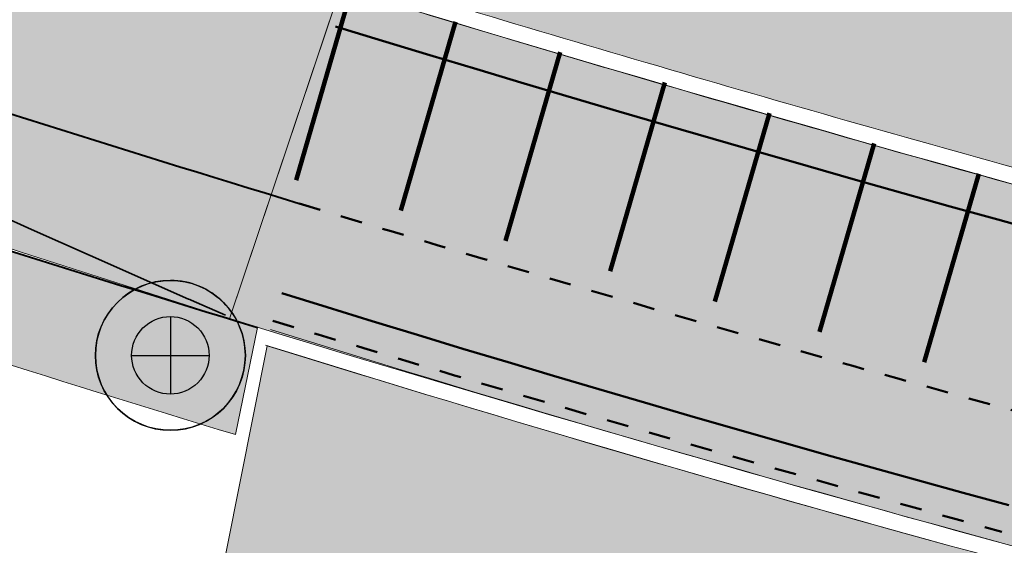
# Model space of a CAD drawing. Header units: metres. Extents: x 538891 to 1080079, y 6588829 to 13178720.
# Tile 226 of 256: x 539683 to 539692, y 6589350 to 6589355. Entities that reach past the tile are written whole.
import ezdxf

# ---------------------------------------------------------------- set-up
doc = ezdxf.new("R2010")
doc.units = ezdxf.units.M
doc.header["$LTSCALE"] = 0.4
doc.linetypes.add('#16_019061_PP_TL_liiklusskeem$0$VIA31', pattern=[1, 0.5, -0.5])
doc.linetypes.add('#9_DASHED', pattern=[47.625, 31.75, -15.875])
doc.layers.add('KOLDE PST', color=7, linetype='Continuous')
doc.styles.add('Arial', font='arial.ttf')
doc.linetypes.add('#15_019061_PP_ELV-4-01_v01_Puhas$0$KABEL3', pattern='A,7.5,-1.659124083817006,-0.8408759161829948,["y",Arial,S=1.199999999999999,R=180,X=-0.8408759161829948,Y=0.1340145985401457],0,5.5,0,-0.8408759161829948,["y",Arial,S=1.199999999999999,R=0,X=-0.8408759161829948,Y=-0.5999999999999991],-1.659124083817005', length=18)

# ---------------------------------------------------------------- blocks, each defined once
blk = doc.blocks.new('#9_019061_PP_TL (2D)')
at = {"linetype": 'Continuous', "lineweight": 0, "true_color": 0xffdf7f}
h = blk.add_hatch(color=41, dxfattribs=at)
edge = h.paths.add_edge_path()
edge.add_arc((539039.4154101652, 6589463.244350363), 48.29997429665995, 66.57314219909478, 76.14185816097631, ccw=False)
edge.add_line((539058.6184198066, 6589507.562878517), (539066.0345749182, 6589504.349493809))
edge.add_arc((539086.589352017, 6589551.787756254), 51.69997684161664, 246.5731409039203, 263.6668443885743)
edge.add_line((539080.8863548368, 6589500.403289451), (539120.7231832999, 6589495.981924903))
edge.add_arc((539112.6374951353, 6589423.129258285), 73.29999581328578, 66.82796386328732, 83.66684102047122, ccw=False)
edge.add_line((539141.4805500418, 6589490.515960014), (539168.781217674, 6589478.830647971))
edge.add_arc((539204.8645496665, 6589563.132979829), 91.70000002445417, 246.827964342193, 267.830195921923)
edge.add_line((539201.3926800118, 6589471.498727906), (539210.4155722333, 6589471.156865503))
edge.add_arc((539208.5868775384, 6589422.891496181), 48.29999999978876, 71.30953512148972, 87.83019592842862, ccw=False)
edge.add_line((539224.0648710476, 6589468.644329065), (539232.0216122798, 6589465.952596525))
edge.add_arc((539222.407951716, 6589437.534687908), 29.99999999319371, 32.623453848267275, 71.30953511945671, ccw=False)
edge.add_line((539247.6749051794, 6589453.708155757), (539249.0157836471, 6589451.613372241))
edge.add_line((539249.0157836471, 6589451.613372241), (539252.5125743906, 6589453.823353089))
edge.add_line((539252.5125743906, 6589453.823353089), (539252.222101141, 6589454.28296077))
edge.add_arc((539255.6034059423, 6589456.419959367), 3.999998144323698, 78.34070675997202, 212.2930555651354, ccw=False)
edge.add_line((539256.4117717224, 6589460.337424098), (539306.7314928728, 6589449.954046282))
edge.add_arc((539266.3134001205, 6589254.080679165), 199.9999954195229, 69.38189835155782, 78.34076937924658, ccw=False)
edge.add_arc((539390.1600926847, 6589583.253643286), 151.6999385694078, 249.3818962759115, 260.1262747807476)
edge.add_line((539364.146992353, 6589433.800674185), (539400.3056453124, 6589427.507063))
edge.add_arc((539374.8755807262, 6589281.403813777), 148.2998571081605, 76.54589760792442, 80.12627433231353, ccw=False)
edge.add_line((539409.3799683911, 6589425.633820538), (539415.6764660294, 6589424.127498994))
edge.add_line((539415.6764660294, 6589424.127498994), (539461.9164176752, 6589412.655971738))
edge.add_line((539461.9164176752, 6589412.655971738), (539501.0212698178, 6589403.156877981))
edge.add_arc((539453.8114742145, 6589208.80864604), 200.0000001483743, 68.66850267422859, 76.34653551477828, ccw=False)
edge.add_line((539526.5641454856, 6589395.106925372), (539542.9704975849, 6589388.699963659))
edge.add_arc((539635.0753794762, 6589624.553585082), 253.2000000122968, 248.6685026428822, 261.8880643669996)
edge.add_arc((539543.2849724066, 6588980.562303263), 397.2999999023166, 71.92422893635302, 81.88806437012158, ccw=False)
edge.add_arc((539703.1845637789, 6589464.417768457), 112.3042545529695, 250.96499781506, 252.4606867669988)
edge.add_arc((539871.3742939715, 6589937.521631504), 614.357186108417, 250.8007736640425, 252.2964588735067)
edge.add_line((539684.5532260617, 6589352.258749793), (539685.5730097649, 6589355.293153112))
edge.add_arc((539758.7057676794, 6589594.356928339), 249.9997778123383, 250.6606811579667, 252.9904383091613, ccw=False)
edge.add_arc((539543.2849724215, 6588980.562303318), 400.4999998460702, 70.66068219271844, 78.54997938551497)
edge.add_arc((539623.1864813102, 6589375.051845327), 2.00000000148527, 166.3465355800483, 258.5499793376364, ccw=False)
edge.add_line((539621.2429989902, 6589375.523943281), (539622.1456133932, 6589379.239729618))
edge.add_line((539622.1456133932, 6589379.239729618), (539618.2586487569, 6589380.18392553))
edge.add_line((539618.2586487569, 6589380.18392553), (539617.2645513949, 6589376.091531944))
edge.add_arc((539615.3210694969, 6589376.563629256), 1.999999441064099, 259.6901167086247, 346.3465505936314, ccw=False)
edge.add_arc((539543.2849725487, 6588980.562304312), 400.499998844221, 79.69013183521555, 81.88806437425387)
edge.add_arc((539635.0753794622, 6589624.553585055), 249.9999999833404, 248.668502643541, 261.88806437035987, ccw=False)
edge.add_line((539544.134540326, 6589391.680736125), (539527.7281882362, 6589398.087697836))
edge.add_arc((539453.8114743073, 6589208.808646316), 203.1999998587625, 68.66850266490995, 76.34653552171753)
edge.add_line((539501.7766265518, 6589406.266449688), (539462.6793608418, 6589415.763700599))
edge.add_line((539462.6793608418, 6589415.763700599), (539428.9086092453, 6589424.141782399))
edge.add_arc((539429.3901842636, 6589426.08293785), 1.999999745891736, 166.0669591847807, 256.06697375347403, ccw=False)
edge.add_line((539427.4490289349, 6589426.564513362), (539427.4851470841, 6589426.710100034))
edge.add_line((539427.4851470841, 6589426.710100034), (539423.6028358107, 6589427.673250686))
edge.add_line((539423.6028358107, 6589427.673250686), (539423.5765020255, 6589427.567103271))
edge.add_arc((539421.635346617, 6589428.048678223), 1.999999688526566, 256.5458904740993, 346.0669753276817, ccw=False)
edge.add_line((539421.170013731, 6589426.103565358), (539410.1245006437, 6589428.746001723))
edge.add_arc((539374.8755813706, 6589281.403816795), 151.4998540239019, 76.54589761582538, 80.12627434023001)
edge.add_line((539400.8543728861, 6589430.659664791), (539364.6957199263, 6589436.953275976))
edge.add_arc((539390.160108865, 6589583.253702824), 148.4999999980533, 248.6969164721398, 260.12627261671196, ccw=False)
edge.add_line((539336.2098552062, 6589444.900458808), (539332.5649809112, 6589446.321761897))
edge.add_arc((539259.5728721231, 6589259.245281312), 200.8119954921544, 68.68563534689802, 74.77494262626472)
edge.add_arc((539312.8319477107, 6589454.93936929), 1.999999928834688, 166.0669644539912, 254.8231364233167, ccw=False)
edge.add_line((539310.8907921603, 6589455.420944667), (539310.9409658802, 6589455.623187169))
edge.add_line((539310.9409658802, 6589455.623187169), (539305.9872836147, 6589456.852130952))
edge.add_line((539305.9872836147, 6589456.852130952), (539305.9427732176, 6589456.672716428))
edge.add_arc((539304.0016178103, 6589457.154291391), 1.999999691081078, 258.3407607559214, 346.0669749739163, ccw=False)
edge.add_line((539303.5974366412, 6589455.195558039), (539232.7135843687, 6589469.822304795))
edge.add_arc((539252.9225889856, 6589567.758824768), 99.99982906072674, 252.9836061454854, 258.3407738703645, ccw=False)
edge.add_arc((539208.5868928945, 6589422.891557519), 51.49993684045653, 72.9836072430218, 78.65987112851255)
edge.add_arc((539219.1067407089, 6589475.347024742), 1.999999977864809, 165.7554892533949, 258.6598684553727, ccw=False)
edge.add_line((539217.1682317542, 6589475.839145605), (539217.8961277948, 6589478.706394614))
edge.add_line((539217.8961277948, 6589478.706394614), (539213.0431669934, 6589479.910350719))
edge.add_line((539213.0431669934, 6589479.910350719), (539212.0202843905, 6589475.881122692))
edge.add_arc((539210.0817755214, 6589476.373243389), 1.9999998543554, 267.8301925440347, 345.7554932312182, ccw=False)
edge.add_line((539210.0060530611, 6589474.374677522), (539201.5138357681, 6589474.696433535))
edge.add_arc((539204.8645496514, 6589563.132979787), 88.499999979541, 246.8279643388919, 267.83019593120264, ccw=False)
edge.add_line((539170.0403961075, 6589481.772495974), (539142.7397284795, 6589493.457808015))
edge.add_arc((539112.6374951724, 6589423.129258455), 76.49999564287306, 66.82796385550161, 83.66684101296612)
edge.add_line((539121.0761738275, 6589499.162396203), (539081.2393453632, 6589503.58376075))
edge.add_arc((539086.5893523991, 6589551.787757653), 48.49997827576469, 246.573140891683, 263.6668443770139, ccw=False)
edge.add_line((539067.30682455, 6589507.285712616), (539059.8906694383, 6589510.499097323))
edge.add_arc((539039.4154784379, 6589463.244549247), 51.49976466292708, 66.5731240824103, 76.14187874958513)
edge.add_line((539051.7506227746, 6589513.245248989), (539050.9841624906, 6589510.138395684))
at = {"linetype": 'Continuous', "lineweight": 0, "true_color": 0xffcdcd}
h = blk.add_hatch(color=254, dxfattribs=at)
edge = h.paths.add_edge_path()
edge.add_arc((539680.9096223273, 6589359.915410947), 4.999997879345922, 57.26969245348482, 76.18666100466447, ccw=False)
edge.add_arc((539680.3689361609, 6589359.074184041), 5.999999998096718, -13.446117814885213, 57.26969648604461, ccw=False)
edge.add_line((539686.2044703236, 6589357.678999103), (539685.664840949, 6589355.421932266))
edge.add_arc((539758.8497444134, 6589594.853499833), 250.3667422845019, 253.0036488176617, 254.6611451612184)
edge.add_line((539692.620956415, 6589353.405258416), (539693.814114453, 6589356.496848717))
edge.add_arc((539699.4117061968, 6589354.33653309), 5.999999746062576, 76.02902143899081, 158.8965723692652, ccw=False)
edge.add_line((539700.8602884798, 6589360.159041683), (539682.1034195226, 6589364.770802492))
at = {"linetype": 'Continuous', "lineweight": 0, "true_color": 0xffdf7f}
h = blk.add_hatch(color=41, dxfattribs=at)
edge = h.paths.add_edge_path()
edge.add_line((540093.1978481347, 6589254.743324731), (540093.146, 6589254.465))
edge.add_line((540093.146, 6589254.465), (540094.3853489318, 6589252.136326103))
edge.add_line((540094.3853489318, 6589252.136326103), (540094.986, 6589252.456))
edge.add_line((540094.986, 6589252.456), (540103.6059195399, 6589257.074582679))
edge.add_arc((540150.834169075, 6589168.929855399), 100.0000025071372, 116.44621425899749, 118.18255976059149, ccw=False)
edge.add_arc((540095.9215872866, 6589279.326861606), 23.29999999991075, 296.4462142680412, 299.24814112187)
edge.add_line((540107.3058026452, 6589258.997335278), (540112.4282403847, 6589261.865819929))
edge.add_arc((540122.2000990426, 6589244.415582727), 20.00000000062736, 105.1498865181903, 119.2481410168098, ccw=False)
edge.add_arc((540113.5234440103, 6589276.461731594), 13.19999999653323, 285.1498865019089, 311.7372745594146)
edge.add_line((540122.3108945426, 6589266.611822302), (540125.4900468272, 6589269.448055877))
edge.add_arc((540132.1472063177, 6589261.986003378), 9.999999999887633, 119.87563034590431, 131.7372745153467, ccw=False)
edge.add_line((540127.1660165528, 6589270.657090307), (540132.8249590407, 6589273.907924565))
edge.add_line((540132.8249590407, 6589273.907924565), (540146.319758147, 6589281.701715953))
edge.add_arc((540147.3200050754, 6589279.969807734), 1.999999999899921, 28.428544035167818, 120.0081686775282, ccw=False)
edge.add_line((540149.0788281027, 6589280.921932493), (540157.6423817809, 6589285.608110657))
edge.add_line((540157.6423817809, 6589285.608110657), (540157.7559090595, 6589285.670560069))
edge.add_line((540157.7559090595, 6589285.670560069), (540156.315, 6589288.29))
edge.add_line((540156.315, 6589288.29), (540156.1928396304, 6589288.20295493))
edge.add_line((540156.1928396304, 6589288.20295493), (540155.2166624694, 6589289.572936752))
edge.add_arc((540152.0812130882, 6589287.338780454), 3.849999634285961, 35.47167339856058, 120.0081736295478)
edge.add_line((540150.1557376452, 6589290.672703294), (540146.7880922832, 6589288.727752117))
edge.add_arc((540143.9973105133, 6589287.55258505), 3.028115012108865, -59.781962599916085, 22.8354164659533, ccw=False)
edge.add_line((540145.5213365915, 6589284.935941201), (540131.2277688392, 6589276.680828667))
edge.add_line((540131.2277688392, 6589276.680828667), (540125.1700361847, 6589273.199508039))
edge.add_arc((540132.9624128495, 6589260.971070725), 14.500200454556, 122.5066748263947, 131.4711661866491)
edge.add_line((540123.359755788, 6589271.835912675), (540120.1806034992, 6589268.999679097))
edge.add_arc((540113.5234440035, 6589276.461731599), 10.00000000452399, 285.1532856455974, 311.7372745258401, ccw=False)
edge.add_arc((540122.2020001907, 6589244.416097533), 23.19999999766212, 105.1532856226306, 119.2515382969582)
edge.add_line((540110.8654439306, 6589264.657700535), (540105.5631319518, 6589261.689038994))
edge.add_arc((540097.3547711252, 6589276.347235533), 16.79999741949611, 259.4475243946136, 299.2481442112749, ccw=False)
edge.add_line((540094.2780870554, 6589259.831366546), (540081.8364144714, 6589262.146484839))
edge.add_line((540081.8364144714, 6589262.146484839), (540052.5990385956, 6589269.509689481))
edge.add_arc((540053.5759037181, 6589273.38857135), 3.999998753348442, 182.0300320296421, 255.8644724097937, ccw=False)
edge.add_line((540049.5784153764, 6589273.246878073), (540048.6421167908, 6589273.47981982))
edge.add_line((540048.6421167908, 6589273.47981982), (540045.8175890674, 6589274.18253414))
edge.add_line((540045.8175890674, 6589274.18253414), (540045.3008038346, 6589274.31110515))
edge.add_arc((540042.4250705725, 6589275.165598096), 2.999999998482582, 255.8644589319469, 343.4512541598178, ccw=False)
edge.add_line((540041.6924208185, 6589272.256435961), (540018.8726568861, 6589277.988506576))
edge.add_arc((539971.0356544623, 6589087.090992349), 196.7999993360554, 75.931946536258, 79.22948156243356)
edge.add_line((540007.8128223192, 6589280.424071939), (540002.0095884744, 6589281.522610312))
edge.add_line((540002.0095884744, 6589281.522610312), (539997.5083307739, 6589282.378870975))
edge.add_arc((540016.8261046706, 6589383.72755512), 103.1733113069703, 256.3749796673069, 259.2084670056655, ccw=False)
edge.add_line((539992.5219253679, 6589283.457723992), (539978.8204607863, 6589286.891173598))
edge.add_line((539978.8204607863, 6589286.891173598), (539967.7381795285, 6589289.668282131))
edge.add_arc((539845.423242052, 6588801.560409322), 503.1999994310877, 75.93194653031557, 78.32380173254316)
edge.add_line((539947.2611047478, 6589294.347674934), (539874.8046918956, 6589309.321288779))
edge.add_arc((539935.5188388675, 6589603.11337881), 299.9999996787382, 251.5059453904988, 258.32380175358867, ccw=False)
edge.add_line((539840.3569638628, 6589318.606406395), (539826.6230317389, 6589323.200131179))
edge.add_line((539826.6230317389, 6589323.200131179), (539808.2266117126, 6589329.353364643))
edge.add_arc((539791.8904898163, 6589280.513000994), 51.5000000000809, 71.50594538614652, 90.80280647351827)
edge.add_line((539791.16891519, 6589332.007945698), (539784.033388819, 6589331.907958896))
edge.add_arc((539783.7741823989, 6589350.406142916), 18.50000000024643, 240.81113341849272, 270.80280648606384, ccw=False)
edge.add_line((539774.7519168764, 6589334.255331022), (539767.5996946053, 6589338.250749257))
edge.add_arc((539742.4836581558, 6589293.290381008), 51.50000000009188, 60.81113342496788, 86.64022575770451)
edge.add_line((539745.501842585, 6589344.701863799), (539744.0544562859, 6589344.786834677))
edge.add_arc((539759.0023569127, 6589597.263033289), 252.9183081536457, 256.8586961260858, 266.6117478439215, ccw=False)
edge.add_arc((539764.853003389, 6589615.75906929), 272.2642298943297, 253.0709250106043, 256.5446531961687, ccw=False)
edge.add_line((539685.5730097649, 6589355.293153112), (539684.5532260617, 6589352.258749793))
edge.add_arc((539759.8512220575, 6589598.28517938), 257.2912595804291, 252.982927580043, 256.6528358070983)
edge.add_arc((539758.7736295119, 6589595.019502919), 253.8651996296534, 256.7193256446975, 266.6337127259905)
edge.add_line((539743.8669186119, 6589341.592334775), (539745.3143049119, 6589341.507363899))
edge.add_arc((539742.4836581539, 6589293.290381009), 48.30000000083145, 60.811133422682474, 86.64022575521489, ccw=False)
edge.add_line((539766.0390865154, 6589335.457095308), (539773.1913087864, 6589331.461677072))
edge.add_arc((539783.7741823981, 6589350.406142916), 21.7000000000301, 240.8111334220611, 270.8028064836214)
edge.add_line((539784.078224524, 6589328.708273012), (539791.2137508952, 6589328.808259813))
edge.add_arc((539791.8904898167, 6589280.513000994), 48.3000000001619, 71.50594538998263, 90.80280647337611, ccw=False)
edge.add_line((539807.2115517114, 6589326.318623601), (539825.6079717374, 6589320.165390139))
edge.add_line((539825.6079717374, 6589320.165390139), (539839.3419038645, 6589315.571665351))
edge.add_arc((539935.5188389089, 6589603.113378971), 303.199999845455, 251.5059453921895, 258.3238017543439)
edge.add_line((539874.1570743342, 6589306.18750648), (539946.6134871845, 6589291.213892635))
edge.add_arc((539798.6152191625, 6588593.75043412), 712.992821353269, 75.34255523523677, 78.01982117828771, ccw=False)
edge.add_line((539979.0305354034, 6589283.539588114), (539984.2978633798, 6589282.21964855))
edge.add_line((539984.2978633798, 6589282.21964855), (539986.2420131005, 6589281.732464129))
edge.add_line((539986.2420131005, 6589281.732464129), (539991.7600409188, 6589280.349701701))
edge.add_arc((540017.0775393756, 6589385.404899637), 108.0628073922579, 256.4505182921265, 259.195893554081)
edge.add_line((539996.8209807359, 6589279.257633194), (540001.3222383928, 6589278.401372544))
edge.add_line((540001.3222383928, 6589278.401372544), (540007.1755068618, 6589277.287870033))
edge.add_line((540007.1755068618, 6589277.287870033), (540012.1499633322, 6589276.272270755))
edge.add_arc((539969.6586743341, 6589080.838163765), 199.9999995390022, 75.93194654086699, 77.73365481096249, ccw=False)
edge.add_line((540018.2735142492, 6589274.839702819), (540029.9987836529, 6589271.901467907))
edge.add_line((540029.9987836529, 6589271.901467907), (540081.0935137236, 6589259.033659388))
edge.add_line((540081.0935137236, 6589259.033659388), (540086.8792785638, 6589257.955204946))
edge.add_line((540086.8792785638, 6589257.955204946), (540091.5981096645, 6589257.075741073))
edge.add_arc((540091.2316730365, 6589255.109596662), 1.999999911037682, -10.552474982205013, 79.44272560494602, ccw=False)
at = {"linetype": 'Continuous', "lineweight": 0, "true_color": 0xd7cdff}
h = blk.add_hatch(color=254, dxfattribs=at)
edge = h.paths.add_edge_path()
edge.add_line((539691.2316864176, 6589348.216898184), (539691.5844156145, 6589350.061943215))
edge.add_arc((539741.5058885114, 6589533.563959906), 190.1713532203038, 252.6835264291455, 254.7810787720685, ccw=False)
edge.add_line((539684.9015045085, 6589352.012073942), (539684.405, 6589349.522))
edge.add_line((539684.405, 6589349.522), (539691.2316864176, 6589348.216898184))
at = {"color": 41, "linetype": 'Continuous', "lineweight": 9, "true_color": 0xffdf7f, "flags": 128}
for points in [[(539526.5641454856, 6589395.106925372), (539542.9704975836, 6589388.69996366, 0.05774527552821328), (539599.3469689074, 6589373.887032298, -0.04350284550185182), (539666.5570124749, 6589358.254365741, 0.006526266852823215), (539669.340540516, 6589357.334493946, 0.006526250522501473), (539684.5532260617, 6589352.258749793), (539685.5730097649, 6589355.293153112, -0.01016583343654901), (539675.9153432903, 6589358.463658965, 0.03443715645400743), (539622.7894551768, 6589373.091648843, -0.4255228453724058), (539621.2429989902, 6589375.523943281), (539622.1456133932, 6589379.239729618), (539618.2586487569, 6589380.18392553), (539617.2645513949, 6589376.091531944, -0.3972228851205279), (539614.9631257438, 6589374.595921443, 0.009590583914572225), (539599.798512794, 6589377.05501401, -0.05774527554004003), (539544.134540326, 6589391.680736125), (539527.7281882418, 6589398.087697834, 0.03351427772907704)], [(539767.5996946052, 6589338.250749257, 0.1131802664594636), (539745.501842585, 6589344.701863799), (539744.0544562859, 6589344.786834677, -0.04258142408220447), (539701.5005255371, 6589350.968067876, -0.01515815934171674), (539685.5730097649, 6589355.293153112), (539684.5532260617, 6589352.258749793, 0.01601436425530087), (539700.4553414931, 6589347.943569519, 0.04328668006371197), (539743.8669186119, 6589341.592334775), (539745.3143049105, 6589341.507363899, -0.1131802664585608), (539766.0390865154, 6589335.457095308)]]:
    blk.add_lwpolyline(points, format="xyb", dxfattribs=at)
at = {"color": 1, "linetype": 'Continuous', "lineweight": 9, "true_color": 0xff0000, "flags": 128}
for points in [[(539602.8105765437, 6589384.090831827), (539618.2940561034, 6589380.329686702), (539622.1810207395, 6589379.385490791), (539622.8386266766, 6589379.225749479, -0.02739673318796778), (539627.0320418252, 6589377.960312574), (539648.6144233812, 6589370.134490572), (539669.0210441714, 6589365.177448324), (539681.0192953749, 6589364.914205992, -0.1381986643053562), (539683.6130480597, 6589364.121533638, -0.3187360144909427), (539686.2044703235, 6589357.678999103), (539685.664840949, 6589355.421932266, 0.007232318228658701), (539692.620956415, 6589353.405258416), (539693.8141144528, 6589356.496848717, -0.3782053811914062), (539700.8602884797, 6589360.159041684), (539755.2098669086, 6589346.637408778)], [(539602.775169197, 6589383.945070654), (539618.2586487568, 6589380.18392553), (539622.145613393, 6589379.239729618), (539622.8032193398, 6589379.079988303, -0.02739673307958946), (539626.9809091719, 6589377.819296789), (539648.5710232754, 6589369.990670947), (539669.0014671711, 6589365.027841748), (539681.0160051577, 6589364.764242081, -0.1381986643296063), (539683.5319452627, 6589363.995349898, -0.3187360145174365), (539686.0585819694, 6589357.713878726), (539685.4861791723, 6589355.319732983, 0.007508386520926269), (539692.71207928, 6589353.224761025), (539693.9540542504, 6589356.442840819, -0.3782053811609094), (539700.8240739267, 6589360.013478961), (539755.1736523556, 6589346.491846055)], [(539684.931, 6589352.16, 0.00915826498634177), (539691.6126651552, 6589350.209710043)], [(539684.8863406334, 6589352.01680244, 0.009173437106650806), (539691.5844156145, 6589350.061943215)]]:
    blk.add_lwpolyline(points, format="xyb", dxfattribs=at)
at = {"color": 254, "linetype": 'Continuous', "lineweight": 9, "true_color": 0xffcdcd, "flags": 128}
blk.add_lwpolyline([(539682.1034195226, 6589364.770802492, -0.08272880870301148), (539683.6130480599, 6589364.121533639, -0.318736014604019), (539686.2044703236, 6589357.678999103), (539685.664840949, 6589355.421932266, 0.007232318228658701), (539692.620956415, 6589353.405258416), (539693.814114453, 6589356.496848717, -0.378205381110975), (539700.8602884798, 6589360.159041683)], format="xyb", close=True, dxfattribs=at)
at = {"color": 5, "linetype": 'Continuous', "lineweight": 35, "true_color": 0x0000ff, "flags": 128}
blk.add_lwpolyline([(539684.5168246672, 6589352.29144033), (539684.2028157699, 6589352.429101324), (539684.2027998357, 6589352.42910831), (539684.2027769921, 6589352.429118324), (539684.2001583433, 6589352.430270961), (539684.1963258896, 6589352.431957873), (539684.1892980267, 6589352.435073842), (539684.1784107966, 6589352.439900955), (539683.2760990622, 6589352.838443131), (539683.276065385, 6589352.838458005), (539683.2759204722, 6589352.838522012), (539682.7395144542, 6589353.077949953), (539682.4377446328, 6589353.212646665)], dxfattribs=at)
at = {"color": 5, "linetype": 'Continuous', "lineweight": 40, "true_color": 0x0000ff, "flags": 128}
blk.add_lwpolyline([(539669.3405402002, 6589357.334494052, -0.003668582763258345), (539674.8556249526, 6589355.44422242, 0.01034478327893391), (539684.8102312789, 6589352.180180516)], format="xyb", dxfattribs=at)
at = {"color": 5, "linetype": '#9_DASHED', "lineweight": 50, "true_color": 0x0000ff, "flags": 128}
for points in [[(539685.5275334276, 6589354.941148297, 0.007433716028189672), (539692.4748520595, 6589352.928474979)], [(539685.0352051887, 6589352.494127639, 0.009158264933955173), (539691.7045633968, 6589350.547429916)]]:
    blk.add_lwpolyline(points, format="xyb", dxfattribs=at)
at = {"color": 254, "linetype": 'Continuous', "lineweight": 9, "true_color": 0xd7cdff, "flags": 128}
blk.add_lwpolyline([(539691.2316864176, 6589348.216898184), (539691.5844155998, 6589350.061943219, -0.009152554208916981), (539684.9015045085, 6589352.012073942), (539684.405, 6589349.522)], format="xyb", close=True, dxfattribs=at)
blk = doc.blocks.new('KOLDE PST TL')
at = {"color": 7}
blk.add_blockref('#9_019061_PP_TL (2D)', (0, 0), dxfattribs=at)
blk = doc.blocks.new('#13_KOLDE TAIM (2D)')
at = {"linetype": 'Continuous', "lineweight": 0, "true_color": 0xc4f877}
h = blk.add_hatch(color=71, dxfattribs=at)
edge = h.paths.add_edge_path()
edge.add_arc((539758.7058370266, 6589594.35713948), 253.2000000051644, 250.6606821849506, 253.03144730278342, ccw=False)
edge.add_line((539674.8556249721, 6589355.444222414), (539669.3391204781, 6589357.334942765))
edge.add_line((539669.3391204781, 6589357.334942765), (539669.3089864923, 6589357.239602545))
edge.add_arc((539668.7059787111, 6589355.43783135), 1.899999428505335, 71.49589421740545, 161.9242465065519)
edge.add_line((539666.8997497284, 6589356.027352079), (539666.793, 6589355.841))
edge.add_line((539666.793, 6589355.841), (539666.561, 6589355.104))
edge.add_line((539666.561, 6589355.104), (539666.485, 6589354.375))
edge.add_line((539666.485, 6589354.375), (539667.439427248, 6589354.550941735))
edge.add_line((539667.439427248, 6589354.550941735), (539667.6876470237, 6589355.540725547))
edge.add_line((539667.6876470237, 6589355.540725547), (539667.7553320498, 6589355.748105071))
edge.add_arc((539668.7059788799, 6589355.437831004), 0.9999996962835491, 71.50143812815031, 161.9242465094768, ccw=False)
edge.add_arc((539543.2854882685, 6588980.563808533), 396.2984087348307, 70.6606804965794, 71.5014573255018, ccw=False)
edge.add_arc((539758.705836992, 6589594.357139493), 254.2000000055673, 250.6606821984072, 253.0529509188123)
edge.add_line((539684.6096398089, 6589351.19588936), (539684.8102312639, 6589352.18018052))
at = {"color": 71, "linetype": 'Continuous', "lineweight": 5, "true_color": 0xc4f877, "flags": 128}
blk.add_lwpolyline([(539684.8102312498, 6589352.180180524, -0.01034478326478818), (539674.8556249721, 6589355.444222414), (539669.3391204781, 6589357.334942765), (539669.3089864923, 6589357.239602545, 0.416404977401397), (539666.8997497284, 6589356.027352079), (539666.793, 6589355.841), (539666.561, 6589355.104), (539666.485, 6589354.375), (539667.439427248, 6589354.550941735), (539667.6876470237, 6589355.540725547), (539667.7553320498, 6589355.748105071, -0.416376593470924), (539669.0232596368, 6589356.386162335, -0.003668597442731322), (539674.524463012, 6589354.500648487, 0.01043862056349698), (539684.6096398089, 6589351.19588936)], format="xyb", close=True, dxfattribs=at)
blk = doc.blocks.new('Kolde pst Taim')
at = {"color": 13, "true_color": 0xff4646}
blk.add_blockref('#13_KOLDE TAIM (2D)', (0, 0), dxfattribs=at)
blk = doc.blocks.new('#15_019061_PP_ELV-4-01_v01_Puhas$0$A$C02C50846')
at = {"color": 1, "linetype": 'Continuous', "lineweight": 25, "true_color": 0xff0000}
for p, q in [((1.626060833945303, 0.2194851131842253), (0.986388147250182, 1.956806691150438)), ((1.400841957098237, 0.1365607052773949), (0.7611692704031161, 1.873882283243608)), ((2.095482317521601, 1.37874649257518), (2.414446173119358, 1.496187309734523))]:
    blk.add_line(p, q, dxfattribs=at)
at = {"color": 1, "linetype": '#15_019061_PP_ELV-4-01_v01_Puhas$0$KABEL3', "lineweight": 25, "true_color": 0xff0000}
for p, q in [((0.9992655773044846, 1.873859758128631), (0.8115831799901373, 1.804756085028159)), ((1.040727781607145, 1.761250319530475), (0.8530453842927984, 1.692146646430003)), ((1.082189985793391, 1.648640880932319), (0.8945075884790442, 1.579537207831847)), ((1.123652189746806, 1.536031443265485), (0.9359697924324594, 1.466927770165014)), ((1.165114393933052, 1.423422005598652), (0.9774319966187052, 1.354318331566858)), ((1.206576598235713, 1.310812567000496), (1.018894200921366, 1.241708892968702)), ((1.248038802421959, 1.19820312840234), (1.060356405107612, 1.129099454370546)), ((1.286287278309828, 1.08441041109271), (1.098604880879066, 1.015306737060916)), ((1.327749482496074, 0.9718009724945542), (1.140067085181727, 0.90269729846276)), ((1.36921168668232, 0.8591915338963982), (1.181529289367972, 0.7900878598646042)), ((1.410673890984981, 0.7465820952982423), (1.222991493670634, 0.6774784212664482)), ((1.452136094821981, 0.6339726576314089), (1.264453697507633, 0.5648689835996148)), ((1.493598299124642, 0.5213632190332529), (1.305915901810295, 0.4522595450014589)), ((1.535060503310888, 0.4087537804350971), (1.34737810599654, 0.3396501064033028)), ((1.576522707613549, 0.2961443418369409), (1.388840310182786, 0.2270406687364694))]:
    blk.add_line(p, q, dxfattribs=at)
at = {"color": 1, "linetype": 'Continuous', "lineweight": 25, "true_color": 0xff0000, "flags": 128}
for points in [[(2.154671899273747, 1.046683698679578), (2.150044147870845, 0.9524836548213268), (2.136205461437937, 0.8591908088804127), (2.113289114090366, 0.7677036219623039), (2.081515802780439, 0.6789031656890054), (2.041191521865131, 0.5936446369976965), (1.992704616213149, 0.5127491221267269), (1.93652204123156, 0.4369956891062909), (1.873184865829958, 0.3671138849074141), (1.803303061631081, 0.3037767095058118), (1.727549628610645, 0.2475941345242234), (1.646654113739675, 0.1991072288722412), (1.561395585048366, 0.1587829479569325), (1.472595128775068, 0.1270096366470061), (1.381107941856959, 0.1040932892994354), (1.287815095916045, 0.09025460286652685), (1.193615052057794, 0.08562685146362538), (1.099415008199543, 0.09025460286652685), (1.006122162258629, 0.1040932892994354), (0.91463497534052, 0.1270096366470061), (0.8258345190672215, 0.1587829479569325), (0.7405759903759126, 0.1991072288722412), (0.659680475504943, 0.2475941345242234), (0.583927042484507, 0.3037767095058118), (0.5140452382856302, 0.3671138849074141), (0.450708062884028, 0.4369956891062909), (0.3945254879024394, 0.5127491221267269), (0.3460385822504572, 0.5936446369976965), (0.3057143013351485, 0.6789031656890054), (0.273940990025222, 0.7677036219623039), (0.2510246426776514, 0.8591908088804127), (0.2371859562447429, 0.9524836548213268), (0.2325582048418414, 1.046683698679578), (0.2371859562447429, 1.140883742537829), (0.2510246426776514, 1.234176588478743), (0.273940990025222, 1.325663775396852), (0.3057143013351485, 1.41446423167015), (0.3460385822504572, 1.499722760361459), (0.3945254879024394, 1.580618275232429), (0.450708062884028, 1.656371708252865), (0.5140452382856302, 1.726253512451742), (0.583927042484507, 1.789590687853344), (0.659680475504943, 1.845773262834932), (0.7405759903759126, 1.894260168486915), (0.8258345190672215, 1.934584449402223), (0.91463497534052, 1.96635776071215), (1.006122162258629, 1.98927410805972), (1.099415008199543, 2.003112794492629), (1.193615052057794, 2.007740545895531), (1.287815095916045, 2.003112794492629), (1.381107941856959, 1.98927410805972), (1.472595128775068, 1.96635776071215), (1.561395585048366, 1.934584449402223), (1.646654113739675, 1.894260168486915), (1.727549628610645, 1.845773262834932), (1.803303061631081, 1.789590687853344), (1.873184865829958, 1.726253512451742), (1.93652204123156, 1.656371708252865), (1.992704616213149, 1.580618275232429), (2.041191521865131, 1.499722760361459), (2.081515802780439, 1.41446423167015), (2.113289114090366, 1.325663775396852), (2.136205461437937, 1.234176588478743), (2.150044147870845, 1.140883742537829)], [(2.124671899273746, 1.046683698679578), (2.120188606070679, 0.9554241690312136), (2.10678190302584, 0.8650435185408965), (2.0845809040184, 0.7764121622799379), (2.053799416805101, 0.6903836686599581), (2.01473388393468, 0.6077865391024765), (1.967760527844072, 0.5294162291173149), (1.913331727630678, 0.4560274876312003), (1.851971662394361, 0.3883270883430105), (1.784271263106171, 0.3269670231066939), (1.710882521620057, 0.2725382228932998), (1.632512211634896, 0.2255648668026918), (1.549915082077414, 0.1864993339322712), (1.463886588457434, 0.1557178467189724), (1.375255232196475, 0.1335168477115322), (1.284874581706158, 0.1201101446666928), (1.193615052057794, 0.1156268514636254), (1.102355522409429, 0.1201101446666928), (1.011974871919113, 0.1335168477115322), (0.923343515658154, 0.1557178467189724), (0.8373150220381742, 0.1864993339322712), (0.7547178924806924, 0.2255648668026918), (0.6763475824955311, 0.2725382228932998), (0.6029588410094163, 0.3269670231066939), (0.5352584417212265, 0.3883270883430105), (0.4738983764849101, 0.4560274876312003), (0.4194695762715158, 0.5294162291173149), (0.3724962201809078, 0.6077865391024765), (0.3334306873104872, 0.6903836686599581), (0.3026492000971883, 0.7764121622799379), (0.2804482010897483, 0.8650435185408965), (0.2670414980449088, 0.9554241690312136), (0.2625582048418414, 1.046683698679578), (0.2670414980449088, 1.137943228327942), (0.2804482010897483, 1.228323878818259), (0.3026492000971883, 1.316955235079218), (0.3334306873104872, 1.402983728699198), (0.3724962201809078, 1.485580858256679), (0.4194695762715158, 1.563951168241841), (0.4738983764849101, 1.637339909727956), (0.5352584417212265, 1.705040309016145), (0.6029588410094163, 1.766400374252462), (0.6763475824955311, 1.820829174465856), (0.7547178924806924, 1.867802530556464), (0.8373150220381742, 1.906868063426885), (0.923343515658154, 1.937649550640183), (1.011974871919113, 1.959850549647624), (1.102355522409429, 1.973257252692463), (1.193615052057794, 1.97774054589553), (1.284874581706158, 1.973257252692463), (1.375255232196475, 1.959850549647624), (1.463886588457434, 1.937649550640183), (1.549915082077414, 1.906868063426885), (1.632512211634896, 1.867802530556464), (1.710882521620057, 1.820829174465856), (1.784271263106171, 1.766400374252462), (1.851971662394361, 1.705040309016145), (1.913331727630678, 1.637339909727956), (1.967760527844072, 1.563951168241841), (2.01473388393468, 1.485580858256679), (2.053799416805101, 1.402983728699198), (2.0845809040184, 1.316955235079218), (2.10678190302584, 1.228323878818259), (2.120188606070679, 1.137943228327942)], [(2.754343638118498, 1.496187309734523), (2.752706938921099, 1.462871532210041), (2.747812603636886, 1.429876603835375), (2.739707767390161, 1.397520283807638), (2.728470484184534, 1.36611418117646), (2.7142089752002, 1.3359607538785), (2.697060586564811, 1.307350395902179), (2.677190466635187, 1.280558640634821), (2.654789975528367, 1.255843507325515), (2.63007484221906, 1.233443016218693), (2.603283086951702, 1.213572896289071), (2.574672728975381, 1.196424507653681), (2.544519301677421, 1.182162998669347), (2.513113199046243, 1.17092571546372), (2.480756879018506, 1.162820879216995), (2.44776195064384, 1.157926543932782), (2.414446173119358, 1.156289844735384), (2.381130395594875, 1.157926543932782), (2.34813546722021, 1.162820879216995), (2.315779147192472, 1.17092571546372), (2.284373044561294, 1.182162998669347), (2.254219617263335, 1.196424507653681), (2.225609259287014, 1.213572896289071), (2.198817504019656, 1.233443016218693), (2.174102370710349, 1.255843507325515), (2.151701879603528, 1.280558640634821), (2.131831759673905, 1.307350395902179), (2.114683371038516, 1.3359607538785), (2.100421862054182, 1.36611418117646), (2.089184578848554, 1.397520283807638), (2.081079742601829, 1.429876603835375), (2.076185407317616, 1.462871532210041), (2.074548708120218, 1.496187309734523), (2.076185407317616, 1.529503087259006), (2.081079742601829, 1.562498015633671), (2.089184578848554, 1.594854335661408), (2.100421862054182, 1.626260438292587), (2.114683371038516, 1.656413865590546), (2.131831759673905, 1.685024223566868), (2.151701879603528, 1.711815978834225), (2.174102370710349, 1.736531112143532), (2.198817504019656, 1.758931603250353), (2.225609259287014, 1.778801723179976), (2.254219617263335, 1.795950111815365), (2.284373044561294, 1.8102116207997), (2.315779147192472, 1.821448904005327), (2.34813546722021, 1.829553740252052), (2.381130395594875, 1.834448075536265), (2.414446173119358, 1.836084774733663), (2.44776195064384, 1.834448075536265), (2.480756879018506, 1.829553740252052), (2.513113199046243, 1.821448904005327), (2.544519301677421, 1.8102116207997), (2.574672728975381, 1.795950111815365), (2.603283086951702, 1.778801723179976), (2.63007484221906, 1.758931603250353), (2.654789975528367, 1.736531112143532), (2.677190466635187, 1.711815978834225), (2.697060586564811, 1.685024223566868), (2.7142089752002, 1.656413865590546), (2.728470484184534, 1.626260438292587), (2.739707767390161, 1.594854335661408), (2.747812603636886, 1.562498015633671), (2.752706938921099, 1.529503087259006)], [(2.724343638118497, 1.496187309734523), (2.722851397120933, 1.465812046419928), (2.718389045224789, 1.435729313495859), (2.710999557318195, 1.406228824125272), (2.700754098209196, 1.377594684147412), (2.687751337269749, 1.35010265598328), (2.672116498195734, 1.324017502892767), (2.654000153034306, 1.299590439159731), (2.63357677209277, 1.277056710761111), (2.611043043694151, 1.256633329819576), (2.586615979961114, 1.238516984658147), (2.560530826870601, 1.222882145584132), (2.533038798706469, 1.209879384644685), (2.50440465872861, 1.199633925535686), (2.474904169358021, 1.192244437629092), (2.444821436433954, 1.187782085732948), (2.414446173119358, 1.186289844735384), (2.384070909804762, 1.187782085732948), (2.353988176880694, 1.192244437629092), (2.324487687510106, 1.199633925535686), (2.295853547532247, 1.209879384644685), (2.268361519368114, 1.222882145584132), (2.242276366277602, 1.238516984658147), (2.217849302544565, 1.256633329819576), (2.195315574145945, 1.277056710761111), (2.17489219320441, 1.299590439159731), (2.156775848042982, 1.324017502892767), (2.141141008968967, 1.35010265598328), (2.128138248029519, 1.377594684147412), (2.117892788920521, 1.406228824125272), (2.110503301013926, 1.435729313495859), (2.106040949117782, 1.465812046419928), (2.104548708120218, 1.496187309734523), (2.106040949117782, 1.526562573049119), (2.110503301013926, 1.556645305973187), (2.117892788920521, 1.586145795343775), (2.128138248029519, 1.614779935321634), (2.141141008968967, 1.642271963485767), (2.156775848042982, 1.668357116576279), (2.17489219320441, 1.692784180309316), (2.195315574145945, 1.715317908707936), (2.217849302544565, 1.735741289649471), (2.242276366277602, 1.7538576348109), (2.268361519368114, 1.769492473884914), (2.295853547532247, 1.782495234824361), (2.324487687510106, 1.792740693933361), (2.353988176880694, 1.800130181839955), (2.384070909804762, 1.804592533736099), (2.414446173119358, 1.806084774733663), (2.444821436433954, 1.804592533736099), (2.474904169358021, 1.800130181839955), (2.50440465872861, 1.792740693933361), (2.533038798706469, 1.782495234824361), (2.560530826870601, 1.769492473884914), (2.586615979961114, 1.7538576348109), (2.611043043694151, 1.735741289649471), (2.63357677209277, 1.715317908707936), (2.654000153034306, 1.692784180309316), (2.672116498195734, 1.668357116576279), (2.687751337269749, 1.642271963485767), (2.700754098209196, 1.614779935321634), (2.710999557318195, 1.586145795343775), (2.718389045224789, 1.556645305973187), (2.722851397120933, 1.526562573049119)], [(2.57722910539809, 1.496187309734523), (2.576445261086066, 1.480231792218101), (2.574101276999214, 1.464429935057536), (2.570219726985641, 1.448933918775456), (2.564837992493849, 1.433892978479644), (2.55800790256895, 1.419451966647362), (2.549795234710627, 1.405749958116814), (2.540279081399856, 1.39291891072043), (2.52955108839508, 1.381082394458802), (2.517714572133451, 1.370354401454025), (2.504883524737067, 1.360838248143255), (2.491181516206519, 1.352625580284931), (2.476740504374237, 1.345795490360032), (2.461699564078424, 1.34041375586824), (2.446203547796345, 1.336532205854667), (2.430401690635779, 1.334188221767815), (2.414446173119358, 1.333404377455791), (2.398490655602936, 1.334188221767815), (2.38268879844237, 1.336532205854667), (2.367192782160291, 1.34041375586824), (2.352151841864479, 1.345795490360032), (2.337710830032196, 1.352625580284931), (2.324008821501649, 1.360838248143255), (2.311177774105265, 1.370354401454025), (2.299341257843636, 1.381082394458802), (2.28861326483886, 1.39291891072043), (2.279097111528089, 1.405749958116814), (2.270884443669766, 1.419451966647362), (2.264054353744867, 1.433892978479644), (2.258672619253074, 1.448933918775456), (2.254791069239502, 1.464429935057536), (2.252447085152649, 1.480231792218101), (2.251663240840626, 1.496187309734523), (2.252447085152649, 1.512142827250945), (2.254791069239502, 1.527944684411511), (2.258672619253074, 1.54344070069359), (2.264054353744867, 1.558481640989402), (2.270884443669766, 1.572922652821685), (2.279097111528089, 1.586624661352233), (2.28861326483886, 1.599455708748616), (2.299341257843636, 1.611292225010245), (2.311177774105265, 1.622020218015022), (2.324008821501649, 1.631536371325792), (2.337710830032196, 1.639749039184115), (2.352151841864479, 1.646579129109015), (2.367192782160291, 1.651960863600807), (2.38268879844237, 1.655842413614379), (2.398490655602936, 1.658186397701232), (2.414446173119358, 1.658970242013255), (2.430401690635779, 1.658186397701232), (2.446203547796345, 1.655842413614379), (2.461699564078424, 1.651960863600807), (2.476740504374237, 1.646579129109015), (2.491181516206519, 1.639749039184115), (2.504883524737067, 1.631536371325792), (2.517714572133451, 1.622020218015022), (2.52955108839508, 1.611292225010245), (2.540279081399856, 1.599455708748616), (2.549795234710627, 1.586624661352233), (2.55800790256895, 1.572922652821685), (2.564837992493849, 1.558481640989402), (2.570219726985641, 1.54344070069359), (2.574101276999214, 1.527944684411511), (2.576445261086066, 1.512142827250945)]]:
    blk.add_lwpolyline(points, close=True, dxfattribs=at)
blk = doc.blocks.new('#15_Kolde pst ELV-3 (2D)')
at = {"color": 1, "linetype": 'Continuous', "lineweight": 25, "true_color": 0xff0000}
for p, q in [((539684.0123571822, 6589352.279221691), (539684.0123571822, 6589351.567381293)), ((539683.6564369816, 6589351.923301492), (539684.3682773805, 6589351.923301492))]:
    blk.add_line(p, q, dxfattribs=at)
at = {"color": 1, "linetype": 'Continuous', "lineweight": 25, "true_color": 0xff0000, "flags": 128}
for points in [[(539684.7000846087, 6589351.923301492), (539684.6967730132, 6589351.855892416), (539684.6868701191, 6589351.789132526), (539684.6704712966, 6589351.723664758), (539684.6477344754, 6589351.6601196), (539684.6188786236, 6589351.599109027), (539684.5841816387, 6589351.541220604), (539684.5439776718, 6589351.48701183), (539684.4986539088, 6589351.437004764), (539684.4486468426, 6589351.391681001), (539684.3944380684, 6589351.351477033), (539684.3365496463, 6589351.316780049), (539684.2755390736, 6589351.287924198), (539684.2119939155, 6589351.265187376), (539684.1465261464, 6589351.248788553), (539684.0797662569, 6589351.238885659), (539684.012357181, 6589351.235574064), (539683.9449481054, 6589351.238885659), (539683.8781882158, 6589351.248788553), (539683.8127204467, 6589351.265187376), (539683.7491752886, 6589351.287924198), (539683.6881647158, 6589351.316780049), (539683.6302762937, 6589351.351477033), (539683.5760675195, 6589351.391681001), (539683.5260604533, 6589351.437004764), (539683.4807366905, 6589351.48701183), (539683.4405327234, 6589351.541220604), (539683.4058357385, 6589351.599109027), (539683.3769798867, 6589351.6601196), (539683.3542430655, 6589351.723664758), (539683.337844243, 6589351.789132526), (539683.3279413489, 6589351.855892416), (539683.3246297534, 6589351.923301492), (539683.3279413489, 6589351.990710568), (539683.337844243, 6589352.057470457), (539683.3542430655, 6589352.122938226), (539683.3769798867, 6589352.186483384), (539683.4058357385, 6589352.247493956), (539683.4405327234, 6589352.305382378), (539683.4807366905, 6589352.359591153), (539683.5260604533, 6589352.40959822), (539683.5760675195, 6589352.454921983), (539683.6302762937, 6589352.49512595), (539683.6881647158, 6589352.529822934), (539683.7491752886, 6589352.558678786), (539683.8127204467, 6589352.581415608), (539683.8781882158, 6589352.59781443), (539683.9449481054, 6589352.607717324), (539684.012357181, 6589352.611028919), (539684.0797662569, 6589352.607717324), (539684.1465261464, 6589352.59781443), (539684.2119939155, 6589352.581415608), (539684.2755390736, 6589352.558678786), (539684.3365496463, 6589352.529822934), (539684.3944380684, 6589352.49512595), (539684.4486468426, 6589352.454921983), (539684.4986539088, 6589352.40959822), (539684.5439776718, 6589352.359591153), (539684.5841816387, 6589352.305382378), (539684.6188786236, 6589352.247493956), (539684.6477344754, 6589352.186483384), (539684.6704712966, 6589352.122938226), (539684.6868701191, 6589352.057470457), (539684.6967730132, 6589351.990710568)], [(539684.3682773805, 6589351.923301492), (539684.3665635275, 6589351.888415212), (539684.3614384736, 6589351.853864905), (539684.3529515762, 6589351.819983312), (539684.3411845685, 6589351.787096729), (539684.3262507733, 6589351.755521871), (539684.3082940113, 6589351.725562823), (539684.2874872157, 6589351.697508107), (539684.2640307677, 6589351.671627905), (539684.2381505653, 6589351.648171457), (539684.2100958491, 6589351.627364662), (539684.1801368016, 6589351.6094079), (539684.1485619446, 6589351.594474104), (539684.1156753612, 6589351.582707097), (539684.0817937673, 6589351.574220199), (539684.0472434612, 6589351.569095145), (539684.012357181, 6589351.567381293), (539683.9774709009, 6589351.569095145), (539683.9429205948, 6589351.574220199), (539683.9090390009, 6589351.582707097), (539683.8761524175, 6589351.594474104), (539683.8445775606, 6589351.6094079), (539683.814618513, 6589351.627364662), (539683.7865637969, 6589351.648171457), (539683.7606835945, 6589351.671627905), (539683.7372271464, 6589351.697508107), (539683.716420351, 6589351.725562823), (539683.6984635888, 6589351.755521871), (539683.6835297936, 6589351.787096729), (539683.6717627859, 6589351.819983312), (539683.6632758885, 6589351.853864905), (539683.6581508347, 6589351.888415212), (539683.6564369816, 6589351.923301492), (539683.6581508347, 6589351.958187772), (539683.6632758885, 6589351.992738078), (539683.6717627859, 6589352.026619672), (539683.6835297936, 6589352.059506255), (539683.6984635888, 6589352.091081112), (539683.716420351, 6589352.12104016), (539683.7372271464, 6589352.149094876), (539683.7606835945, 6589352.174975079), (539683.7865637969, 6589352.198431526), (539683.814618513, 6589352.219238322), (539683.8445775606, 6589352.237195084), (539683.8761524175, 6589352.25212888), (539683.9090390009, 6589352.263895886), (539683.9429205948, 6589352.272382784), (539683.9774709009, 6589352.277507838), (539684.012357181, 6589352.279221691), (539684.0472434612, 6589352.277507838), (539684.0817937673, 6589352.272382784), (539684.1156753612, 6589352.263895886), (539684.1485619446, 6589352.25212888), (539684.1801368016, 6589352.237195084), (539684.2100958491, 6589352.219238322), (539684.2381505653, 6589352.198431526), (539684.2640307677, 6589352.174975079), (539684.2874872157, 6589352.149094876), (539684.3082940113, 6589352.12104016), (539684.3262507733, 6589352.091081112), (539684.3411845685, 6589352.059506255), (539684.3529515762, 6589352.026619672), (539684.3614384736, 6589351.992738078), (539684.3665635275, 6589351.958187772)], [(539684.3682773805, 6589351.923301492), (539684.3665635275, 6589351.888415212), (539684.3614384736, 6589351.853864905), (539684.3529515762, 6589351.819983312), (539684.3411845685, 6589351.787096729), (539684.3262507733, 6589351.755521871), (539684.3082940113, 6589351.725562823), (539684.2874872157, 6589351.697508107), (539684.2640307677, 6589351.671627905), (539684.2381505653, 6589351.648171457), (539684.2100958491, 6589351.627364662), (539684.1801368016, 6589351.6094079), (539684.1485619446, 6589351.594474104), (539684.1156753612, 6589351.582707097), (539684.0817937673, 6589351.574220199), (539684.0472434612, 6589351.569095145), (539684.012357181, 6589351.567381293), (539683.9774709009, 6589351.569095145), (539683.9429205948, 6589351.574220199), (539683.9090390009, 6589351.582707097), (539683.8761524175, 6589351.594474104), (539683.8445775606, 6589351.6094079), (539683.814618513, 6589351.627364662), (539683.7865637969, 6589351.648171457), (539683.7606835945, 6589351.671627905), (539683.7372271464, 6589351.697508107), (539683.716420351, 6589351.725562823), (539683.6984635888, 6589351.755521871), (539683.6835297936, 6589351.787096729), (539683.6717627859, 6589351.819983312), (539683.6632758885, 6589351.853864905), (539683.6581508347, 6589351.888415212), (539683.6564369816, 6589351.923301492), (539683.6581508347, 6589351.958187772), (539683.6632758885, 6589351.992738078), (539683.6717627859, 6589352.026619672), (539683.6835297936, 6589352.059506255), (539683.6984635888, 6589352.091081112), (539683.716420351, 6589352.12104016), (539683.7372271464, 6589352.149094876), (539683.7606835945, 6589352.174975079), (539683.7865637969, 6589352.198431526), (539683.814618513, 6589352.219238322), (539683.8445775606, 6589352.237195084), (539683.8761524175, 6589352.25212888), (539683.9090390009, 6589352.263895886), (539683.9429205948, 6589352.272382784), (539683.9774709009, 6589352.277507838), (539684.012357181, 6589352.279221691), (539684.0472434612, 6589352.277507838), (539684.0817937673, 6589352.272382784), (539684.1156753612, 6589352.263895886), (539684.1485619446, 6589352.25212888), (539684.1801368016, 6589352.237195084), (539684.2100958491, 6589352.219238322), (539684.2381505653, 6589352.198431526), (539684.2640307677, 6589352.174975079), (539684.2874872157, 6589352.149094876), (539684.3082940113, 6589352.12104016), (539684.3262507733, 6589352.091081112), (539684.3411845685, 6589352.059506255), (539684.3529515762, 6589352.026619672), (539684.3614384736, 6589351.992738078), (539684.3665635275, 6589351.958187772)]]:
    blk.add_lwpolyline(points, close=True, dxfattribs=at)
blk.add_lwpolyline([(539684.7000846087, 6589351.923301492, 0.4142135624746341), (539684.012357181, 6589352.611028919, 0.4142135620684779), (539683.3246297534, 6589351.923301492, 0.4142135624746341), (539684.012357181, 6589351.235574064, 0.4142135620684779), (539684.7000846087, 6589351.923301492)], format="xyb", close=True, dxfattribs=at)
at = {"color": 1, "true_color": 0xff0000, "xscale": 0.8599499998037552, "yscale": 0.8599499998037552, "zscale": 0.8599499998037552}
for p, rotation in [((539687.2299196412, 6589356.074174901), 145.5853019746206), ((539690.0040365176, 6589349.024599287), 325.5853019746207)]:
    blk.add_blockref('#15_019061_PP_ELV-4-01_v01_Puhas$0$A$C02C50846', p, dxfattribs=dict(at, rotation=rotation))
blk = doc.blocks.new('Kolde pst EL')
at = {"color": 13, "true_color": 0xff4646}
blk.add_blockref('#15_Kolde pst ELV-3 (2D)', (0, 0), dxfattribs=at)
blk = doc.blocks.new('#16_Kolde TL (2D)')
at = {"color": 7, "linetype": 'Continuous', "lineweight": 100}
for p, q in [((539685.1655799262, 6589353.532173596), (539685.6669189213, 6589355.26094741)), ((539686.1260098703, 6589353.253651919), (539686.6273488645, 6589354.982425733)), ((539687.0864398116, 6589352.97513024), (539687.5877788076, 6589354.703904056)), ((539688.0468697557, 6589352.696608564), (539688.5482087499, 6589354.425382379)), ((539689.007299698, 6589352.418086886), (539689.508638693, 6589354.146860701)), ((539689.967729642, 6589352.139565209), (539690.4690686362, 6589353.868339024)), ((539690.9281595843, 6589351.861043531), (539691.4294985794, 6589353.589817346))]:
    blk.add_line(p, q, dxfattribs=at)
at = {"color": 7, "linetype": 'Continuous', "lineweight": 40, "flags": 128}
blk.add_lwpolyline([(539668.900337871, 6589358.746160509, -0.004211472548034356), (539675.2530193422, 6589356.57651112, 0.01037937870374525), (539685.1937985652, 6589353.317764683)], format="xyb", dxfattribs=at)
at = {"color": 7, "linetype": '#16_019061_PP_TL_liiklusskeem$0$VIA31', "lineweight": 50, "flags": 128}
for points in [[(539685.1937999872, 6589353.317771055, 0.006988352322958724), (539691.9736661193, 6589351.353406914)], [(539684.9528115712, 6589352.241264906, 0.006865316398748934), (539691.6424974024, 6589350.303631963)]]:
    blk.add_lwpolyline(points, format="xyb", dxfattribs=at)
blk = doc.blocks.new('Kolde pst märgistus')
at = {"color": 13, "true_color": 0xff4646}
blk.add_blockref('#16_Kolde TL (2D)', (0, 0), dxfattribs=at)

msp = doc.modelspace()

# ---------------------------------------------------------------- block references
at = {"layer": 'KOLDE PST', "color": 7}
for name in ['KOLDE PST TL', 'Kolde pst märgistus', 'Kolde pst Taim', 'Kolde pst EL']:
    msp.add_blockref(name, (0, 0), dxfattribs=at)

doc.saveas('drawing.dxf')
